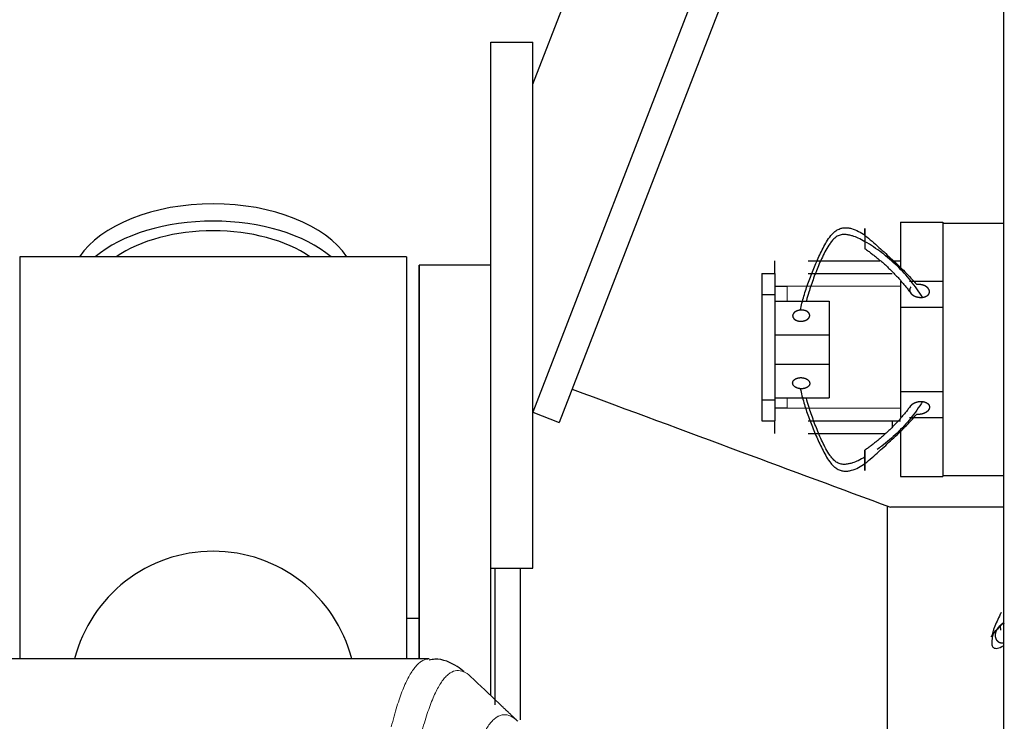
# Model space of a CAD drawing. Header units: inches. Extents: x 0 to 20790, y -12 to 14700.
# Tile 198 of 256: x 6809 to 7043, y 11949 to 12116. Entities that reach past the tile are written whole.
import ezdxf

# ---------------------------------------------------------------- set-up
doc = ezdxf.new("R2010")
doc.units = ezdxf.units.IN
doc.layers.add('1', color=7, linetype='Continuous', true_color=0xffffff)

msp = doc.modelspace()

# ---------------------------------------------------------------- linework, layer by layer
at = {"layer": '1', "color": 2, "linetype": 'Continuous', "lineweight": 25}
for p, q in [((7042.956, 11565.092), (7042.956, 12365.092)), ((6930.956, 12100.594), (7023.825, 12340.59)), ((7042.955, 12312.087), (6930.956, 12022.65)), ((7042.955, 12293.289), (6937.282, 12020.202)), ((6920.956, 11985.592), (6920.956, 12110.592)), ((6920.956, 12110.592), (6930.956, 12110.592)), ((6930.956, 11985.592), (6930.956, 12110.592)), ((7018.456, 12067.792), (7018.456, 12056.38)), ((7018.456, 12067.792), (7028.456, 12067.792)), ((7028.456, 12067.792), (7028.456, 12067.592)), ((7028.456, 12067.592), (7028.456, 12052.62)), ((7028.456, 12067.592), (7042.956, 12067.592)), ((6900.956, 12059.592), (6808.956, 12059.592)), ((6808.956, 12059.592), (6808.956, 11963.992)), ((6900.956, 12059.592), (6900.956, 11963.992)), ((6903.956, 12057.592), (6903.956, 11963.984)), ((6920.956, 12057.592), (6903.956, 12057.592)), ((6920.956, 12057.592), (6903.956, 12057.592)), ((6903.956, 11963.994), (6903.956, 12057.592)), ((6988.458, 12058.592), (6988.458, 12055.59)), ((6996.456, 12058.592), (7013.499, 12058.592)), ((7016.456, 12058.592), (7018.456, 12058.592)), ((6985.456, 12055.59), (6985.456, 12050.59)), ((6985.456, 12055.59), (6988.506, 12055.59)), ((6988.506, 12055.59), (6988.506, 12050.59)), ((6996.456, 12055.592), (7016.456, 12055.592)), ((6988.506, 12052.592), (6991.506, 12052.592)), ((7018.456, 12053.792), (7018.456, 12047.592)), ((7020.54, 12053.792), (7028.456, 12053.792)), ((7028.456, 12052.62), (7028.456, 12047.592)), ((6985.456, 12050.59), (6985.456, 12025.594)), ((6985.456, 12050.59), (6988.506, 12050.59)), ((6988.506, 12050.59), (6988.506, 12025.594)), ((6988.506, 12049.063), (7001.456, 12049.063)), ((7001.456, 12049.063), (7001.456, 12041.063)), ((7018.456, 12047.592), (7018.456, 12027.592)), ((7018.456, 12047.592), (7028.456, 12047.592)), ((7028.456, 12047.592), (7028.456, 12027.592)), ((6988.506, 12041.063), (7001.456, 12041.063)), ((7001.456, 12041.063), (7001.456, 12034.063)), ((6988.506, 12034.063), (7001.456, 12034.063)), ((7001.456, 12034.063), (7001.456, 12026.063)), ((7018.456, 12027.592), (7018.456, 12021.392)), ((7018.456, 12027.592), (7028.456, 12027.592)), ((7028.456, 12027.592), (7028.456, 12022.565)), ((6985.456, 12025.594), (6985.456, 12020.594)), ((6985.456, 12025.594), (6988.506, 12025.594)), ((6988.506, 12026.063), (7001.456, 12026.063)), ((6988.506, 12025.594), (6988.506, 12020.594)), ((6930.956, 12022.65), (6937.282, 12020.202)), ((6991.506, 12023.592), (6988.506, 12023.592)), ((7028.456, 12022.565), (7028.456, 12007.592)), ((6985.456, 12020.594), (6988.506, 12020.594)), ((6988.458, 12020.594), (6988.458, 12017.592)), ((6996.456, 12020.592), (7016.456, 12020.592)), ((7016.456, 12020.592), (7018.456, 12020.592)), ((7016.456, 12020.592), (7016.456, 12019.144)), ((7020.587, 12021.392), (7028.456, 12021.392)), ((6996.456, 12017.592), (7014.787, 12017.592)), ((7018.456, 12018.746), (7018.456, 12007.392)), ((7028.456, 12007.592), (7028.456, 12007.392)), ((7028.456, 12007.592), (7042.956, 12007.592)), ((7018.456, 12007.392), (7028.456, 12007.392)), ((7015.346, 11910.961), (7015.346, 12000.223)), ((7042.956, 12000.042), (7016.054, 12000.042)), ((6920.956, 11955.352), (6920.956, 11985.594)), ((6920.956, 11985.592), (6930.956, 11985.592)), ((6921.956, 11985.584), (6921.956, 11953.079)), ((6927.956, 11985.59), (6927.956, 11949.532)), ((6903.919, 11973.612), (6900.949, 11973.612)), ((6906.309, 11963.987), (6643.602, 11963.987))]:
    msp.add_line(p, q, dxfattribs=at)
at = {"layer": '1', "color": 110, "linetype": 'Continuous', "lineweight": 13}
for p, q in [((6991.506, 12052.592), (7018.458, 12052.592)), ((6991.506, 12052.592), (6991.506, 12049.063)), ((6991.506, 12026.063), (6991.506, 12023.592)), ((7018.458, 12023.592), (6991.506, 12023.592))]:
    msp.add_line(p, q, dxfattribs=at)
at = {"layer": '1', "color": 2, "linetype": 'Continuous', "lineweight": 25}
msp.add_arc((6854.956, 11955.592), 34, 14.29875, 165.70125, dxfattribs=at)
for centre, major_axis, start_param, end_param in [((6854.956, 12052.662), (34, 0), 0.3633693, 2.7782723), ((6854.956, 12048.566), (34, 0), 0.6009523, 2.5406894), ((6854.956, 12048.566), (-30, 0), 4.712389, 5.5877152), ((6854.956, 12048.566), (-30, 0), 3.8370627, 4.712389)]:
    msp.add_ellipse(centre, major_axis=major_axis, ratio=0.5735764, start_param=start_param, end_param=end_param, dxfattribs=at)
for points, degree, knots in [([(6994.596, 12046.901), (6994.841, 12048.012), (6995.409, 12050.237), (6996.487, 12053.546), (6997.561, 12056.268), (6998.484, 12058.429), (6999.21, 12060.034), (6999.975, 12061.625), (7000.824, 12063.184), (7001.658, 12064.419), (7002.371, 12065.186), (7002.824, 12065.584), (7003.193, 12065.856), (7003.598, 12066.096), (7004.188, 12066.35), (7004.976, 12066.534), (7005.89, 12066.497), (7007.059, 12066.264), (7008.452, 12065.684), (7009.465, 12065.027), (7009.956, 12064.673)], 3, [0, 0, 0, 0, 0.125, 0.25, 0.375, 0.4375, 0.5, 0.5625, 0.625, 0.6875, 0.71875, 0.734375, 0.75, 0.765625, 0.78125, 0.8125, 0.84375, 0.875, 0.9375, 1, 1, 1, 1]), ([(7009.956, 12064.673), (7009.956, 12064.849), (7009.956, 12065.16), (7009.956, 12065.443), (7009.956, 12065.694), (7009.956, 12065.917), (7009.956, 12066.088), (7009.956, 12066.165), (7009.956, 12066.227), (7009.956, 12066.272), (7009.956, 12066.322), (7009.956, 12066.336), (7009.956, 12066.33), (7009.956, 12066.301), (7009.956, 12066.214), (7009.956, 12066.131), (7009.956, 12066.036), (7009.956, 12065.92), (7009.956, 12065.718), (7009.956, 12065.52), (7009.956, 12065.357), (7009.956, 12065.184), (7009.956, 12064.946), (7009.956, 12064.644), (7009.956, 12064.275), (7009.956, 12063.91), (7009.956, 12063.562), (7009.956, 12063.288), (7009.956, 12063.156)], 5, [0, 0, 0, 0, 0, 0, 0.1360851, 0.25, 0.25, 0.25, 0.2708653, 0.3748173, 0.375, 0.375, 0.375, 0.4789488, 0.5, 0.5, 0.5, 0.5828898, 0.625, 0.625, 0.625, 0.6871801, 0.75, 0.75, 0.75, 0.7916704, 0.8957455, 1, 1, 1, 1, 1, 1]), ([(7007.003, 12064.543), (7006.879, 12064.581), (7006.454, 12064.701), (7005.709, 12064.853), (7004.753, 12064.926), (7003.947, 12064.753), (7003.354, 12064.474), (7002.952, 12064.188), (7002.59, 12063.857), (7002.149, 12063.381), (7001.456, 12062.5), (7000.643, 12061.167), (6999.82, 12059.533), (6999.088, 12057.877), (6998.402, 12056.211), (6997.546, 12053.98), (6996.735, 12051.627), (6996.217, 12049.819), (6996.04, 12049.146)], 3, [0, 0, 0, 0, 0.0181587, 0.0620732, 0.1059877, 0.1499023, 0.1718596, 0.1938168, 0.2157741, 0.2377314, 0.2816459, 0.369475, 0.4573041, 0.5451332, 0.6329623, 0.7207913, 0.8964495, 1, 1, 1, 1]), ([(7009.956, 12063.156), (7009.45, 12063.464), (7008.513, 12063.99), (7007.476, 12064.399), (7007.003, 12064.543)], 3, [0, 0, 0, 0, 0.5576467, 1, 1, 1, 1]), ([(7009.956, 12064.673), (7010.529, 12064.23), (7011.658, 12063.286), (7013.298, 12061.821), (7014.898, 12060.361), (7016.463, 12058.912), (7017.991, 12057.47), (7019.992, 12055.514), (7021.393, 12054.006), (7022.279, 12052.991)], 3, [0, 0, 0, 0, 0.125, 0.25, 0.375, 0.5, 0.625, 0.75, 1, 1, 1, 1]), ([(7023.636, 12049.948), (7022.784, 12051.329), (7021.391, 12053.305), (7019.309, 12055.741), (7017.612, 12057.467), (7015.82, 12059.071), (7013.956, 12060.559), (7012.039, 12061.942), (7010.685, 12062.779), (7009.956, 12063.156)], 3, [0, 0, 0, 0, 0.25, 0.375, 0.5, 0.625, 0.75, 0.875, 1, 1, 1, 1]), ([(7009.956, 12063.156), (7009.956, 12062.977), (7009.956, 12062.673), (7009.956, 12062.396), (7009.956, 12062.153), (7009.956, 12061.905), (7009.956, 12061.743), (7009.956, 12061.669), (7009.956, 12061.608), (7009.956, 12061.551), (7009.956, 12061.521), (7009.956, 12061.512), (7009.956, 12061.506), (7009.956, 12061.504), (7009.956, 12061.504)], 5, [0, 0, 0, 0, 0, 0, 0.3257423, 0.5799501, 0.5799501, 0.5799501, 0.7102971, 0.8699251, 0.8699251, 0.8699251, 0.9515546, 1, 1, 1, 1, 1, 1]), ([(7020.837, 12052.336), (7020.817, 12052.312), (7020.731, 12052.201), (7020.665, 12052.08), (7020.62, 12051.954), (7020.595, 12051.817), (7020.588, 12051.652), (7020.591, 12051.586), (7020.598, 12051.521), (7020.611, 12051.456), (7020.64, 12051.35), (7020.662, 12051.284), (7020.688, 12051.221), (7020.719, 12051.16), (7020.804, 12051.015), (7020.895, 12050.887), (7020.992, 12050.779), (7021.101, 12050.677), (7021.286, 12050.531), (7021.449, 12050.419), (7021.586, 12050.338), (7021.731, 12050.266), (7022.016, 12050.145), (7022.407, 12050.016), (7022.747, 12049.947), (7023.096, 12049.916), (7023.443, 12049.928), (7023.636, 12049.948)], 5, [0, 0, 0, 0, 0, 0, 0.0364246, 0.1666667, 0.1666667, 0.1666667, 0.1756181, 0.246473, 0.25, 0.25, 0.25, 0.3142457, 0.3333333, 0.3333333, 0.3333333, 0.4530824, 0.5, 0.5, 0.5, 0.5917481, 0.6666667, 0.6666667, 0.6666667, 0.8127757, 1, 1, 1, 1, 1, 1]), ([(7023.636, 12049.948), (7023.78, 12049.964), (7024.065, 12050.012), (7024.398, 12050.113), (7024.695, 12050.261), (7024.931, 12050.45), (7025.09, 12050.627), (7025.194, 12050.779), (7025.252, 12050.901), (7025.289, 12051.028), (7025.312, 12051.201), (7025.312, 12051.397), (7025.292, 12051.528), (7025.253, 12051.657), (7025.187, 12051.802), (7025.07, 12052), (7024.982, 12052.112), (7024.88, 12052.218), (7024.766, 12052.317), (7024.563, 12052.47), (7024.432, 12052.556), (7024.293, 12052.634), (7024.146, 12052.703), (7023.853, 12052.82), (7023.505, 12052.932), (7023.165, 12053), (7022.815, 12053.028), (7022.466, 12053.012), (7022.279, 12052.991)], 5, [0, 0, 0, 0, 0, 0, 0.1042545, 0.2083296, 0.25, 0.25, 0.25, 0.3128199, 0.375, 0.375, 0.375, 0.4171102, 0.5, 0.5, 0.5, 0.5210512, 0.625, 0.625, 0.625, 0.6251827, 0.7291347, 0.75, 0.75, 0.75, 0.8639149, 1, 1, 1, 1, 1, 1]), ([(6994.596, 12046.901), (6994.424, 12046.886), (6994.112, 12046.835), (6993.818, 12046.746), (6993.553, 12046.624), (6993.312, 12046.461), (6993.125, 12046.305), (6992.967, 12046.144), (6992.843, 12045.949), (6992.776, 12045.744), (6992.767, 12045.554), (6992.786, 12045.382), (6992.828, 12045.212), (6992.926, 12045.012), (6993.083, 12044.826), (6993.29, 12044.667), (6993.488, 12044.552), (6993.702, 12044.45), (6993.982, 12044.348), (6994.292, 12044.284), (6994.615, 12044.259), (6994.883, 12044.268), (6995.015, 12044.28)], 5, [0, 0, 0, 0, 0, 0, 0.1360851, 0.25, 0.25, 0.25, 0.2708653, 0.3748173, 0.4789488, 0.5, 0.5, 0.5, 0.5828898, 0.6871801, 0.75, 0.75, 0.75, 0.7916704, 0.8957455, 1, 1, 1, 1, 1, 1]), ([(6995.015, 12044.28), (6995.193, 12044.297), (6995.505, 12044.349), (6995.798, 12044.439), (6996.062, 12044.562), (6996.333, 12044.747), (6996.537, 12044.927), (6996.695, 12045.109), (6996.799, 12045.308), (6996.844, 12045.515), (6996.84, 12045.687), (6996.82, 12045.815), (6996.797, 12045.912), (6996.726, 12046.092), (6996.593, 12046.284), (6996.42, 12046.446), (6996.257, 12046.557), (6996.053, 12046.667), (6995.835, 12046.765), (6995.545, 12046.855), (6995.229, 12046.907), (6994.906, 12046.92), (6994.685, 12046.909), (6994.596, 12046.901)], 5, [0, 0, 0, 0, 0, 0, 0.1404182, 0.25, 0.25, 0.25, 0.3061889, 0.4101882, 0.5, 0.5, 0.5, 0.5143157, 0.5651452, 0.6182864, 0.7226815, 0.75, 0.75, 0.75, 0.8267229, 0.9303577, 1, 1, 1, 1, 1, 1]), ([(6940.349, 12028.126), (6953.718, 12023.167), (6967.087, 12018.208), (6992.321, 12008.847), (7004.187, 12004.445), (7016.052, 12000.043)], 3, [0, 0, 0, 0, 0.5297878, 0.5297878, 1, 1, 1, 1]), ([(6994.596, 12028.225), (6994.841, 12027.114), (6995.409, 12024.889), (6996.487, 12021.58), (6997.561, 12018.858), (6998.484, 12016.697), (6999.21, 12015.092), (6999.975, 12013.501), (7000.824, 12011.942), (7001.658, 12010.707), (7002.371, 12009.94), (7002.824, 12009.542), (7003.193, 12009.27), (7003.598, 12009.03), (7004.188, 12008.776), (7004.976, 12008.592), (7005.89, 12008.629), (7007.059, 12008.862), (7008.452, 12009.442), (7009.465, 12010.099), (7009.956, 12010.453)], 3, [0, 0, 0, 0, 0.125, 0.25, 0.375, 0.4375, 0.5, 0.5625, 0.625, 0.6875, 0.71875, 0.734375, 0.75, 0.765625, 0.78125, 0.8125, 0.84375, 0.875, 0.9375, 1, 1, 1, 1]), ([(7007.003, 12010.583), (7006.879, 12010.545), (7006.454, 12010.425), (7005.709, 12010.273), (7004.753, 12010.2), (7003.947, 12010.373), (7003.354, 12010.652), (7002.952, 12010.938), (7002.59, 12011.269), (7002.149, 12011.745), (7001.456, 12012.626), (7000.643, 12013.959), (6999.82, 12015.593), (6999.088, 12017.249), (6998.402, 12018.914), (6997.546, 12021.146), (6996.735, 12023.499), (6996.217, 12025.307), (6996.04, 12025.98)], 3, [0, 0, 0, 0, 0.0181587, 0.0620732, 0.1059877, 0.1499023, 0.1718596, 0.1938168, 0.2157741, 0.2377314, 0.2816459, 0.369475, 0.4573041, 0.5451332, 0.6329623, 0.7207913, 0.8964495, 1, 1, 1, 1]), ([(7023.636, 12025.177), (7022.784, 12023.796), (7021.391, 12021.821), (7019.309, 12019.385), (7017.612, 12017.659), (7015.82, 12016.055), (7014.217, 12014.775), (7013.214, 12014.035), (7012.84, 12013.77)], 3, [0, 0, 0, 0, 0.3039571, 0.4559357, 0.6079143, 0.7598929, 0.9118714, 1, 1, 1, 1]), ([(7020.803, 12024.106), (7020.83, 12024.146), (7020.914, 12024.256), (7021.038, 12024.389), (7021.178, 12024.513), (7021.331, 12024.628), (7021.496, 12024.734), (7021.671, 12024.83), (7021.856, 12024.915), (7022.049, 12024.99), (7022.249, 12025.055), (7022.456, 12025.107), (7022.666, 12025.148), (7022.88, 12025.177), (7023.097, 12025.194), (7023.424, 12025.2), (7023.636, 12025.177)], 2, [0, 0, 0, 0.0358038, 0.1000836, 0.1643633, 0.2286431, 0.2929228, 0.3572025, 0.4214823, 0.485762, 0.5500418, 0.6143215, 0.6786013, 0.742881, 0.8071608, 0.8714405, 1, 1, 1]), ([(7023.636, 12025.177), (7023.69, 12025.172), (7023.798, 12025.156), (7023.957, 12025.127), (7024.165, 12025.072), (7024.365, 12025.002), (7024.553, 12024.917), (7024.727, 12024.819), (7024.882, 12024.707), (7025.017, 12024.582), (7025.095, 12024.485), (7025.145, 12024.415), (7025.188, 12024.341), (7025.225, 12024.265), (7025.254, 12024.187), (7025.279, 12024.108), (7025.305, 12023.982), (7025.314, 12023.819), (7025.298, 12023.655), (7025.257, 12023.494), (7025.194, 12023.336), (7025.11, 12023.187), (7025.004, 12023.046), (7024.881, 12022.912), (7024.742, 12022.788), (7024.588, 12022.673), (7024.424, 12022.567), (7024.248, 12022.472), (7024.063, 12022.387), (7023.87, 12022.312), (7023.669, 12022.249), (7023.462, 12022.197), (7023.251, 12022.157), (7023.037, 12022.129), (7022.82, 12022.113), (7022.492, 12022.11), (7022.279, 12022.135)], 2, [0, 0, 0, 0.015625, 0.03125, 0.0625, 0.09375, 0.125, 0.15625, 0.1875, 0.21875, 0.25, 0.2633929, 0.28125, 0.2946429, 0.3125, 0.3258929, 0.34375, 0.375, 0.40625, 0.4375, 0.46875, 0.5, 0.53125, 0.5625, 0.59375, 0.625, 0.65625, 0.6875, 0.71875, 0.75, 0.78125, 0.8125, 0.84375, 0.875, 0.90625, 0.9375, 1, 1, 1]), ([(7009.956, 12010.453), (7010.529, 12010.896), (7011.658, 12011.84), (7013.298, 12013.305), (7014.898, 12014.765), (7016.463, 12016.214), (7017.991, 12017.656), (7019.992, 12019.612), (7021.393, 12021.12), (7022.279, 12022.135)], 3, [0, 0, 0, 0, 0.125, 0.25, 0.375, 0.5, 0.625, 0.75, 1, 1, 1, 1]), ([(7009.956, 12011.97), (7009.956, 12012.149), (7009.956, 12012.453), (7009.956, 12012.73), (7009.956, 12012.973), (7009.956, 12013.221), (7009.956, 12013.407), (7009.956, 12013.549), (7009.956, 12013.634), (7009.956, 12013.642), (7009.956, 12013.586), (7009.956, 12013.519), (7009.956, 12013.455), (7009.956, 12013.292), (7009.956, 12013.023), (7009.956, 12012.711), (7009.956, 12012.449), (7009.956, 12012.148), (7009.956, 12011.844), (7009.956, 12011.475), (7009.956, 12011.115), (7009.956, 12010.771), (7009.956, 12010.543), (7009.956, 12010.453)], 5, [0, 0, 0, 0, 0, 0, 0.1404182, 0.25, 0.25, 0.25, 0.3061889, 0.4101882, 0.5, 0.5, 0.5, 0.5143157, 0.5651452, 0.6182864, 0.7226815, 0.75, 0.75, 0.75, 0.8267229, 0.9303577, 1, 1, 1, 1, 1, 1]), ([(7009.956, 12011.97), (7009.45, 12011.662), (7008.513, 12011.136), (7007.476, 12010.727), (7007.003, 12010.583)], 3, [0, 0, 0, 0, 0.5576467, 1, 1, 1, 1]), ([(7009.956, 12010.453), (7009.956, 12010.277), (7009.956, 12009.966), (7009.956, 12009.683), (7009.956, 12009.432), (7009.956, 12009.209), (7009.956, 12009.038), (7009.956, 12008.897), (7009.956, 12008.797), (7009.956, 12008.772), (7009.956, 12008.825), (7009.956, 12008.912), (7009.956, 12009.031), (7009.956, 12009.243), (7009.956, 12009.54), (7009.956, 12009.882), (7009.956, 12010.18), (7009.956, 12010.482), (7009.956, 12010.851), (7009.956, 12011.216), (7009.956, 12011.564), (7009.956, 12011.838), (7009.956, 12011.97)], 5, [0, 0, 0, 0, 0, 0, 0.1360851, 0.25, 0.25, 0.25, 0.2708653, 0.3748173, 0.4789488, 0.5, 0.5, 0.5, 0.5828898, 0.6871801, 0.75, 0.75, 0.75, 0.7916704, 0.8957455, 1, 1, 1, 1, 1, 1]), ([(7042.361, 11975.05), (7042.288, 11974.898), (7041.947, 11974.198), (7041.356, 11972.959), (7040.782, 11971.626), (7040.484, 11970.745), (7040.351, 11970.269), (7040.268, 11969.938), (7040.201, 11969.652), (7040.12, 11969.373), (7040.053, 11969.2), (7040.042, 11969.273), (7040.165, 11969.524), (7040.565, 11970.075), (7041.056, 11970.662), (7041.319, 11970.97)], 3, [0, 0, 0, 0, 0.0378007, 0.1752577, 0.3127148, 0.3814433, 0.4158076, 0.4501718, 0.4845361, 0.5189003, 0.5876289, 0.6563574, 0.7250859, 0.862543, 1, 1, 1, 1]), ([(7041.319, 11970.97), (7041.695, 11971.346), (7042.233, 11971.903), (7042.782, 11972.496), (7042.918, 11972.645)], 3, [0, 0, 0, 0, 0.7528703, 1, 1, 1, 1]), ([(7043.106, 11972.49), (7043.077, 11972.48), (7042.971, 11972.442), (7042.867, 11972.398), (7042.766, 11972.35), (7042.524, 11972.221), (7042.149, 11971.973), (7041.871, 11971.73), (7041.626, 11971.453), (7041.42, 11971.149), (7041.319, 11970.97)], 5, [0, 0, 0, 0, 0, 0, 0.0631948, 0.2351085, 0.2351085, 0.2351085, 0.5703811, 1, 1, 1, 1, 1, 1]), ([(7040.549, 11970.229), (7040.427, 11969.842), (7040.237, 11969.136), (7040.116, 11968.129), (7040.132, 11967.256), (7040.414, 11966.709), (7040.918, 11966.488), (7041.679, 11966.48), (7042.43, 11966.827), (7042.931, 11967.167), (7042.958, 11967.186)], 3, [0, 0, 0, 0, 0.1409323, 0.2629545, 0.4031269, 0.5636375, 0.6553174, 0.7561046, 0.9870169, 1, 1, 1, 1]), ([(7041.319, 11970.97), (7041.243, 11970.838), (7041.107, 11970.564), (7040.983, 11970.216), (7040.917, 11969.851), (7040.922, 11969.482), (7040.965, 11969.18), (7041.023, 11968.942), (7041.088, 11968.769), (7041.175, 11968.606), (7041.319, 11968.408), (7041.505, 11968.206), (7041.648, 11968.09), (7041.806, 11967.995), (7042.004, 11967.912), (7042.296, 11967.825), (7042.478, 11967.796), (7042.663, 11967.79), (7042.846, 11967.804), (7043.011, 11967.831), (7043.025, 11967.834), (7043.04, 11967.836), (7043.054, 11967.839), (7043.068, 11967.842)], 5, [0, 0, 0, 0, 0, 0, 0.1642046, 0.3281265, 0.3937589, 0.3937589, 0.3937589, 0.4927025, 0.5906384, 0.5906384, 0.5906384, 0.6569635, 0.7875178, 0.7875178, 0.7875178, 0.8206742, 0.9843973, 0.9843973, 0.9843973, 0.9846851, 1, 1, 1, 1, 1, 1]), ([(6914.628, 11960.922), (6914.154, 11961.397), (6912.41, 11962.689), (6909.192, 11964.218), (6906.795, 11963.824), (6906.354, 11963.728)], 3, [0, 0, 0, 0, 0.2661808, 0.8686198, 1, 1, 1, 1])]:
    msp.add_open_spline(points, degree=degree, knots=knots, dxfattribs=at)
for points, degree in [([(7009.956, 12061.504), (7016.281, 12057.119), (7020.85, 12050.956)], 2), ([(6994.596, 12028.225), (6994.202, 12028.259), (6993.491, 12028.524), (6992.988, 12028.931), (6992.745, 12029.438), (6992.817, 12029.952), (6993.202, 12030.423), (6993.821, 12030.744), (6994.617, 12030.882), (6995.015, 12030.846)], 2), ([(6995.015, 12030.846), (6995.41, 12030.81), (6996.12, 12030.545), (6996.623, 12030.138), (6996.866, 12029.632), (6996.795, 12029.117), (6996.41, 12028.645), (6995.792, 12028.327), (6994.995, 12028.19), (6994.596, 12028.225)], 2), ([(7020.85, 12024.17), (7016.281, 12018.006), (7009.956, 12013.622)], 2), ([(7042.056, 11971.87), (7042.113, 11971.549), (7042.164, 11971.238), (7042.181, 11970.821)], 3), ([(6922.906, 11953.444), (6920.659, 11955.576), (6918.412, 11957.708), (6916.164, 11959.84)], 3), ([(6927.414, 11949.166), (6922.906, 11953.444)], 1)]:
    msp.add_open_spline(points, degree=degree, dxfattribs=at)
at = {"layer": '1', "color": 110, "linetype": 'Continuous', "lineweight": 13}
for points, knots in [([(6897.322, 11947.866), (6897.76, 11949.605), (6898.65, 11952.802), (6899.571, 11955.436), (6900.273, 11957.201), (6900.509, 11957.754), (6900.985, 11958.79), (6901.225, 11959.273), (6901.95, 11960.617), (6902.441, 11961.371), (6903.065, 11962.138), (6903.19, 11962.283), (6903.441, 11962.554), (6903.82, 11962.935), (6904.202, 11963.237), (6904.973, 11963.734), (6905.586, 11963.958), (6906.209, 11963.987), (6906.303, 11963.987)], [0, 0, 0, 0, 0.1619138, 0.3238276, 0.3238276, 0.4047846, 0.4047846, 0.4857415, 0.4857415, 0.6476553, 0.6476553, 0.6881337, 0.6881337, 0.7286122, 0.8095691, 0.8095691, 0.9714829, 1, 1, 1, 1]), ([(6916.164, 11959.84), (6915.606, 11960.353), (6914.504, 11961.097), (6912.894, 11961.368), (6911.851, 11960.986), (6911.079, 11960.488), (6910.696, 11960.187), (6910.317, 11959.806), (6910.065, 11959.534), (6909.94, 11959.39), (6909.316, 11958.623), (6908.824, 11957.869), (6908.098, 11956.526), (6907.857, 11956.043), (6907.381, 11955.008), (6907.145, 11954.455), (6906.442, 11952.691), (6905.52, 11950.059), (6904.628, 11946.865), (6904.19, 11945.128)], [0, 0, 0, 0, 0.125, 0.25, 0.375, 0.375, 0.4375, 0.46875, 0.46875, 0.5, 0.5, 0.625, 0.625, 0.6875, 0.6875, 0.75, 0.75, 0.875, 1, 1, 1, 1]), ([(6915.187, 11934.412), (6915.243, 11934.635), (6915.299, 11934.856), (6915.411, 11935.292), (6915.579, 11935.939), (6915.975, 11937.402), (6916.318, 11938.574), (6917.011, 11940.808), (6917.952, 11943.496), (6919.41, 11946.653), (6920.414, 11948.175), (6920.988, 11948.868), (6921.052, 11948.942), (6921.18, 11949.087), (6921.373, 11949.297), (6921.824, 11949.74), (6922.216, 11950.037), (6922.544, 11950.24), (6922.61, 11950.278), (6922.742, 11950.349), (6922.94, 11950.45), (6923.405, 11950.637), (6923.808, 11950.715), (6924.62, 11950.762), (6925.717, 11950.532), (6926.845, 11949.718), (6927.416, 11949.164)], [0, 0, 0, 0, 0.015625, 0.015625, 0.03125, 0.0625, 0.125, 0.125, 0.25, 0.375, 0.5, 0.5, 0.515625, 0.515625, 0.53125, 0.5625, 0.625, 0.625, 0.640625, 0.640625, 0.65625, 0.6875, 0.75, 0.75, 0.875, 1, 1, 1, 1])]:
    msp.add_open_spline(points, degree=3, knots=knots, dxfattribs=at)

doc.saveas('drawing.dxf')
